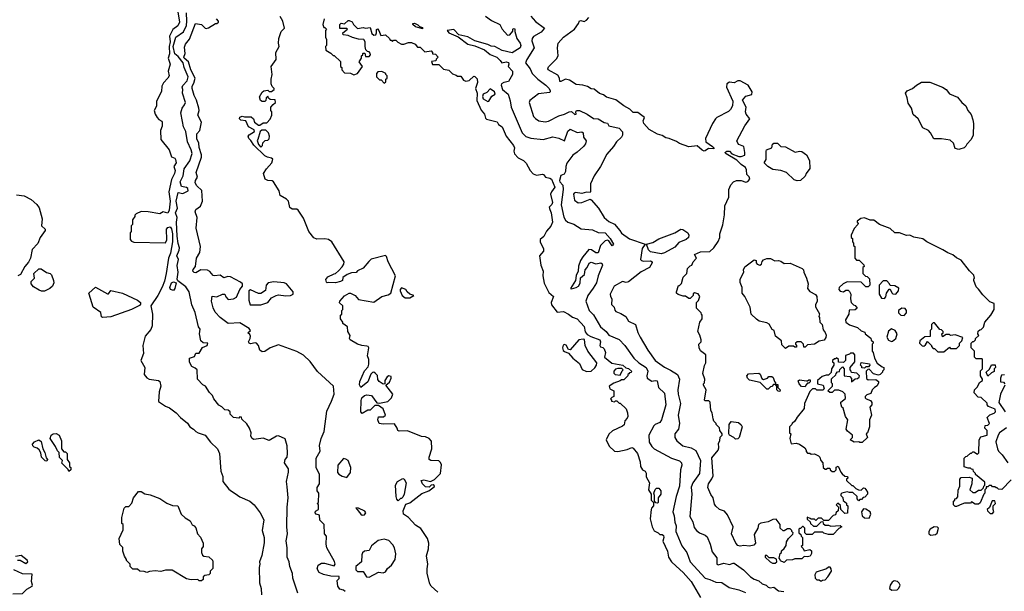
# Model space of a CAD drawing. Extents: x 1793424 to 1900092, y 321114 to 470632.
# Tile 139 of 256: x 1881501 to 1889966, y 359111 to 364027. Entities that reach past the tile are written whole.
import ezdxf

# ---------------------------------------------------------------- set-up
doc = ezdxf.new("R2010")
doc.units = 0

msp = doc.modelspace()

# ---------------------------------------------------------------- linework, layer by layer
at = {"layer": '0CON05XD'}
for points in [[(1882861.4, 364095), (1882874.6, 364005), (1882862.2, 363975), (1882818.8, 363941.2), (1882789.5, 363885), (1882794.7, 363835), (1882787.4, 363795), (1882788.3, 363731.7), (1882778.5, 363695), (1882795.7, 363645), (1882778.8, 363585), (1882785.8, 363545), (1882775.6, 363524.4), (1882738, 363485), (1882723.8, 363455), (1882720.5, 363409.5), (1882677.5, 363325), (1882676.4, 363283.6), (1882656.7, 363245), (1882665.8, 363215), (1882684.2, 363185), (1882698.5, 363168.5), (1882722.9, 363155), (1882727.3, 363145), (1882725, 363110), (1882710.6, 363075), (1882715.7, 362995.7), (1882785, 362908), (1882806.2, 362846.2), (1882835, 362837.1), (1882841.4, 362825), (1882845.4, 362795), (1882826, 362765), (1882838.5, 362728.5), (1882833.6, 362703.6)], [(1883893.3, 359095), (1883850, 359225), (1883846.7, 359265), (1883822.5, 359325), (1883816.7, 359365), (1883801.2, 359405), (1883801.2, 359485), (1883791.2, 359545), (1883803.6, 359606.4), (1883798.8, 359665), (1883801.2, 359835), (1883810, 359915), (1883800.8, 360010.8), (1883793.8, 360055), (1883813, 360137), (1883812.5, 360165), (1883777.5, 360215), (1883783.3, 360245), (1883800, 360265), (1883802.5, 360295), (1883801.7, 360361.7), (1883783, 360423), (1883725, 360446.7), (1883710, 360445), (1883645, 360407.5), (1883595, 360427.5), (1883515, 360417.5), (1883500, 360425), (1883487.5, 360445), (1883492.5, 360475), (1883477.5, 360515), (1883455, 360550), (1883411.7, 360591.7), (1883408.3, 360608.3), (1883395, 360610), (1883385, 360600), (1883340, 360605), (1883310, 360635), (1883310, 360655), (1883295, 360670), (1883265, 360672.5), (1883238.3, 360698.3), (1883212.3, 360712.3), (1883170, 360765), (1883157.5, 360795), (1883131.7, 360821.7), (1883100, 360875), (1883075, 360887.5), (1883030, 360935), (1883026.7, 361015), (1883010.7, 361030.7), (1882982.5, 361045), (1882962.5, 361082.5), (1882960, 361115), (1883005, 361130), (1883015, 361160), (1883045, 361160), (1883073.3, 361206.7), (1883112.5, 361225), (1883120, 361245), (1883078.3, 361248.3), (1883060, 361265), (1883047.5, 361325), (1883052.5, 361365), (1883038.8, 361385), (1883008.9, 361508.9), (1882982, 361575), (1882958.8, 361685), (1882928.3, 361728.3), (1882860, 361780), (1882855.7, 361795.7), (1882862.9, 361855), (1882855.9, 361914.1), (1882866, 361965), (1882853.1, 361995), (1882872.9, 362045), (1882874.6, 362065), (1882862.5, 362102.5), (1882855.2, 362164.8), (1882850.3, 362285), (1882856.5, 362325), (1882841.1, 362365), (1882857.3, 362405), (1882847.1, 362465), (1882865, 362540), (1882905, 362531.2), (1882950, 362555), (1882945.8, 362575), (1882935, 362583.3), (1882891.7, 362591.7), (1882881.4, 362631.4), (1882905.9, 362684.1), (1882914.7, 362745.3), (1882965, 362814), (1882983.6, 362875), (1882976.2, 362906.2), (1882943.1, 362975), (1882928.5, 363065), (1882909.2, 363105), (1882901.1, 363151.1), (1882885.6, 363225.6), (1882897.1, 363265), (1882919.6, 363295), (1882925.9, 363315), (1882900, 363395), (1882904.7, 363425), (1882899.4, 363445), (1882905, 363460), (1882940.1, 363499.9), (1882950, 363535), (1882915.3, 363615), (1882905.6, 363655), (1882865, 363711.2), (1882833.9, 363733.9), (1882820.6, 363795), (1882843.6, 363875), (1882908.4, 363921.6), (1882934.3, 363975.7), (1882939.4, 364015), (1882934.4, 364085.6)], [(1884298.3, 359108.3), (1884285, 359120), (1884255, 359130), (1884237.5, 359155), (1884230, 359205), (1884248.3, 359221.7), (1884248.3, 359238.3), (1884175, 359241.2), (1884114.2, 359254.2), (1884075, 359273.8), (1884058, 359305), (1884066.7, 359335), (1884095, 359353.3), (1884123, 359353), (1884205, 359330), (1884212.5, 359345), (1884206.7, 359366.7), (1884142.5, 359485), (1884137.5, 359515), (1884140, 359585), (1884122.5, 359605), (1884117.5, 359685), (1884083, 359723), (1884080, 359765), (1884050, 359775), (1884042.5, 359785), (1884045, 359800), (1884070, 359815), (1884070, 359855), (1884060, 359865), (1884070, 359875), (1884072.5, 359955), (1884060, 359975), (1884060, 360005), (1884080, 360035), (1884080, 360115), (1884048.8, 360175), (1884050.8, 360255), (1884084, 360315), (1884080, 360365), (1884094.4, 360425.6), (1884118, 360485), (1884140.9, 360659.1), (1884182, 360745), (1884204.2, 360805), (1884200, 360875), (1884060.3, 361000.3), (1883998.3, 361088.3), (1883941.7, 361141.7), (1883885, 361174), (1883725, 361230), (1883655, 361206.2), (1883607.7, 361172.3), (1883585, 361171.2), (1883565.9, 361185.9), (1883553.9, 361223.9), (1883537.5, 361245), (1883525, 361248), (1883485, 361240.6), (1883473.3, 361245), (1883469.6, 361255), (1883483.8, 361286.2), (1883485.3, 361305), (1883480.6, 361320.6), (1883462, 361335), (1883485.7, 361354.3), (1883475, 361371.2), (1883395, 361420), (1883294.2, 361414.2), (1883225, 361466.2), (1883182.7, 361512.7), (1883165, 361547.5), (1883150.8, 361605), (1883155, 361650), (1883195.9, 361644.1), (1883245, 361666.2), (1883265, 361667.5), (1883273, 361643), (1883295, 361620), (1883340, 361625), (1883365, 361640), (1883392.5, 361705), (1883417.5, 361735), (1883416.7, 361755), (1883400.5, 361770.5), (1883315, 361816), (1883291.7, 361818.3), (1883255, 361807.5), (1883225, 361830), (1883175, 361824), (1883165, 361828), (1883135, 361862.5), (1883115, 361872.5), (1883060, 361875), (1883015, 361850), (1883002.7, 361852.7), (1882991.2, 361865), (1882993, 361877), (1883014, 361905), (1883022.5, 361975), (1883050.8, 362025), (1883057.1, 362075), (1883019.2, 362235), (1883028.1, 362325), (1883010, 362375), (1883016.8, 362393.2), (1883056.3, 362423.7), (1883072.5, 362465), (1883067.1, 362557.1), (1883025, 362598.1), (1883010, 362625), (1883012.7, 362645), (1883028.8, 362671.2), (1883018.8, 362711.2), (1883065.5, 362845), (1883064.6, 362865), (1883043.2, 362926.8), (1883041.9, 362965), (1883025, 363002.5), (1883024.2, 363045), (1883051.4, 363075), (1883064.2, 363145), (1883031.5, 363205), (1883043.1, 363245), (1883041.1, 363265), (1883022.2, 363335), (1883000.6, 363375), (1882982.7, 363435), (1882983.8, 363455), (1882999.8, 363480.2), (1883010, 363525), (1882971.6, 363595), (1882953.7, 363663.7), (1882914.8, 363695), (1882912.4, 363705), (1882924.8, 363735), (1882919.3, 363790.7), (1882927.5, 363815), (1882962, 363858), (1883013.8, 363995), (1883064.5, 363984.5), (1883095, 363953.8), (1883105, 363951.2), (1883125, 363956.7), (1883185, 363992.5), (1883197, 363993), (1883210, 364005), (1883210, 364015), (1883192.5, 364035)], [(1885095, 359103.3), (1885040, 359155), (1885026.1, 359176.1), (1885003.8, 359265), (1885003.6, 359303.6), (1885011.2, 359345), (1885000, 359415), (1885016.2, 359475), (1885018, 359525), (1885008, 359565), (1884949.7, 359649.7), (1884905, 359678.8), (1884845, 359746.2), (1884800, 359775), (1884798.3, 359801.7), (1884820.7, 359859.3), (1884855, 359872.5), (1884959.3, 359950.7), (1885017.5, 359975), (1885065, 360010), (1885067, 360017), (1885055, 360027.5), (1885040, 360025), (1885022.5, 360007.5), (1884990.5, 360010.5), (1884963.3, 360035), (1884952.5, 360065), (1884975, 360069.2), (1885034.2, 360055.8), (1885067.4, 360072.6), (1885118.6, 360125), (1885127.5, 360197.5), (1885119.7, 360219.7), (1885105, 360232.5), (1885035, 360236.2), (1885021.2, 360245), (1885022.5, 360265), (1885045.7, 360335), (1885041.2, 360401.2), (1885021.2, 360425), (1884989.1, 360439.1), (1884955, 360441.2), (1884835, 360490), (1884765, 360487.5), (1884753, 360493), (1884747.5, 360515), (1884725, 360552.5), (1884625, 360547.5), (1884592.5, 360555), (1884580, 360585), (1884585, 360610), (1884629.3, 360610.7), (1884647.5, 360625), (1884625, 360680), (1884585, 360710), (1884555, 360710), (1884515, 360670), (1884495, 360670), (1884445, 360640), (1884433, 360653), (1884437, 360753), (1884443.8, 360776.2), (1884466.4, 360793.6), (1884485, 360800), (1884526.2, 360796.2), (1884571.7, 360731.7), (1884595, 360730), (1884666.1, 360743.9), (1884697.5, 360775), (1884710, 360805), (1884650, 360885), (1884679.4, 360910.6), (1884696, 360945), (1884695, 360957.5), (1884675, 360963.3), (1884660, 360955), (1884641.2, 360925), (1884640, 360895), (1884625, 360892.5), (1884591.2, 360915), (1884581.4, 360931.4), (1884576.7, 360966.7), (1884558.3, 360988.3), (1884545, 360994.2), (1884535, 360993.8), (1884521.4, 360978.6), (1884495, 360913.3), (1884433, 360863), (1884423.6, 360886.4), (1884426.7, 360915), (1884465, 361006.7), (1884498.6, 361041.4), (1884504.2, 361065), (1884502.5, 361105), (1884492, 361135), (1884502.5, 361205), (1884497.5, 361215), (1884485, 361220), (1884444, 361224), (1884405, 361236.2), (1884342.5, 361275), (1884337.5, 361285), (1884341.7, 361311.7), (1884322.5, 361345), (1884320, 361385), (1884280, 361415), (1884280, 361425), (1884260, 361455), (1884260, 361485), (1884270, 361495), (1884270, 361525), (1884280, 361535), (1884280, 361565), (1884251.7, 361591.7), (1884252.5, 361605), (1884295, 361651.2), (1884335, 361673.8), (1884345, 361673.8), (1884385, 361656.2), (1884415, 361620), (1884545, 361596.7), (1884614.1, 361645.9), (1884668.8, 361661.2), (1884691.2, 361675), (1884733.3, 361825), (1884670, 361945), (1884655, 361990), (1884645, 361997.5), (1884523.9, 361966.1), (1884501.7, 361948.3), (1884455, 361890.8), (1884405, 361866.7), (1884395, 361853.3), (1884355, 361848.8), (1884315.9, 361834.1), (1884280.7, 361809.3), (1884276.2, 361783.8), (1884260, 361775), (1884215, 361764), (1884155, 361767.5), (1884145, 361762.5), (1884138.3, 361768.3), (1884133.6, 361793.6), (1884150, 361815), (1884205, 361842.5), (1884217, 361843), (1884243, 361867), (1884275, 361900), (1884287, 361923), (1884290, 361945), (1884186.1, 362116.1), (1884155, 362137.5), (1884125, 362143.3), (1884055, 362140), (1884030.7, 362150.7), (1883987.5, 362205), (1883940.7, 362320.7), (1883895, 362390), (1883885, 362397.5), (1883845, 362397.5), (1883825, 362412.5), (1883812.5, 362465), (1883795, 362482.5), (1883740, 362515), (1883732.5, 362555), (1883683, 362633), (1883671.7, 362641.7), (1883635, 362642.5), (1883612.5, 362655), (1883597.5, 362705), (1883622.5, 362745), (1883670, 362795), (1883677, 362827), (1883667, 362837), (1883633, 362843), (1883610, 362855), (1883515, 362947.5), (1883488.3, 362988.3), (1883470, 363005), (1883466.7, 363025), (1883475, 363036.7), (1883520, 363065), (1883518.3, 363078.3), (1883467.5, 363105), (1883446.7, 363156.7), (1883403, 363163), (1883390, 363175), (1883395, 363187.5), (1883415, 363197.5), (1883435, 363190), (1883491.7, 363191.7), (1883510, 363175), (1883520, 363145), (1883555, 363120), (1883565, 363120), (1883595, 363140), (1883625, 363140), (1883655, 363170), (1883670, 363205), (1883670, 363235), (1883660, 363245), (1883660, 363275), (1883681.7, 363298.3), (1883700, 363315), (1883698.3, 363338.3), (1883655, 363340), (1883641.7, 363351.7), (1883635, 363370), (1883620, 363355), (1883618.3, 363331.7), (1883607.5, 363322.5), (1883585, 363322.5), (1883573, 363333), (1883563, 363363), (1883585, 363402.5), (1883600, 363415), (1883635, 363420), (1883645, 363410), (1883665, 363410), (1883690, 363425), (1883690, 363435), (1883673, 363453), (1883663.3, 363475), (1883662.5, 363515), (1883672.5, 363555), (1883663.8, 363625), (1883705.7, 363685), (1883704.3, 363745), (1883731.2, 363795), (1883726.7, 363825), (1883730, 363865), (1883750, 363925), (1883777.5, 363955), (1883762.5, 364015), (1883740, 364055)], [(1884120, 364035), (1884107.5, 363985), (1884115, 363960), (1884125, 363960), (1884140, 363945), (1884130, 363935)], [(1884130, 363935), (1884130, 363875), (1884140, 363855), (1884140, 363805), (1884130, 363795), (1884132.5, 363765), (1884175, 363740), (1884195, 363720), (1884205, 363720), (1884258.3, 363668.3), (1884260, 363625), (1884270, 363615), (1884270, 363595), (1884295, 363570), (1884345, 363567.5), (1884375, 363552.5), (1884405, 363562.5), (1884447.5, 363625), (1884420, 363665), (1884440, 363695), (1884440, 363715), (1884450, 363725), (1884450, 363735), (1884455, 363740), (1884468.3, 363738.3), (1884475, 363710), (1884505, 363710), (1884517.5, 363725), (1884515, 363740), (1884505, 363750), (1884491.7, 363751.7), (1884478.3, 363768.3), (1884470, 363795), (1884470, 363835), (1884460, 363855), (1884415, 363860), (1884363, 363873), (1884325, 363890), (1884282.5, 363895), (1884280, 363915), (1884320, 363945), (1884315, 363950), (1884255, 363950), (1884252.5, 363985), (1884265, 363997.5), (1884295, 363990), (1884325, 364020), (1884335, 364020), (1884359.3, 364009.3), (1884370, 363985), (1884405, 363950), (1884455, 363960), (1884475, 363952.5), (1884515, 363960), (1884528.3, 363908.3), (1884545, 363892.5), (1884563.3, 363896.7), (1884570, 363915), (1884568.3, 363941.7), (1884577, 363947), (1884587.5, 363935), (1884605, 363890), (1884647, 363897), (1884680, 363865), (1884685, 363850), (1884695, 363850), (1884705, 363840), (1884715, 363850), (1884735, 363850), (1884753, 363833), (1884785, 363817.5), (1884805, 363817.5), (1884845, 363830), (1884869.3, 363829.3), (1884900, 363815), (1884921.7, 363791.7), (1884945, 363790), (1884985, 363750), (1885038.3, 363758.3), (1885050, 363745), (1885051.7, 363731.7), (1885075, 363730), (1885100, 363705), (1885081.7, 363688.3), (1885078.3, 363671.7), (1885041.7, 363668.3), (1885051.7, 363641.7), (1885105, 363640), (1885145, 363600), (1885191.7, 363591.7), (1885221.7, 363561.7), (1885255, 363550), (1885265, 363540), (1885295, 363540), (1885317, 363507), (1885337, 363497), (1885365, 363503.3), (1885405, 363540), (1885415, 363537.5), (1885435, 363517.5), (1885435.8, 363485.8), (1885419.4, 363435), (1885434.5, 363394.5), (1885432.4, 363332.4), (1885469.3, 363249.3), (1885496.4, 363215), (1885505, 363180), (1885515, 363172.2), (1885605, 363148.8), (1885618.6, 363125), (1885649.2, 363105), (1885684.4, 363024.4), (1885748.1, 362945), (1885754.4, 362925), (1885749.4, 362895), (1885754.5, 362874.5), (1885787.6, 362837.6), (1885832.5, 362815), (1885855, 362793.3), (1885888.9, 362728.9), (1885915, 362700), (1885945, 362688.8), (1885995, 362699.2), (1886005, 362695.6), (1886022.8, 362672.8), (1886058.8, 362665), (1886072.5, 362655), (1886100.8, 362585), (1886073.6, 362546.4), (1886065.7, 362525), (1886081.5, 362455), (1886075, 362436), (1886054.4, 362415), (1886057.8, 362395), (1886070.8, 362365), (1886081.9, 362285), (1886067.8, 362252.2), (1886030.9, 362209.1), (1886007.9, 362162.1), (1885976.7, 362135), (1885976.7, 362115), (1886003.3, 362055), (1886003.6, 362036.4), (1885968.8, 361995), (1885982.5, 361915), (1886002.9, 361865), (1886000, 361825), (1886011.2, 361761.2), (1886050.8, 361680.8), (1886089.4, 361645), (1886071.9, 361595), (1886073.6, 361573.6), (1886121.5, 361511.5), (1886177, 361517), (1886220, 361495), (1886255, 361467.5), (1886295, 361453.3), (1886355, 361387.5), (1886363.6, 361343.6), (1886380.7, 361320.7), (1886411.2, 361301.2), (1886488.8, 361275), (1886493.6, 361256.4), (1886487.5, 361225), (1886495, 361212.5), (1886515, 361207.5), (1886527.5, 361195), (1886537.5, 361165), (1886530, 361125), (1886593, 361073), (1886687, 361057), (1886711.7, 361031.7), (1886735, 361027.5), (1886760, 361005), (1886758.3, 360991.7), (1886745, 360990), (1886738.3, 360981.7), (1886730, 360975), (1886730, 360965), (1886695, 360930), (1886675, 360930), (1886665, 360920), (1886608.3, 360901.7), (1886570, 360875), (1886573.6, 360853.6), (1886610, 360835), (1886610, 360785), (1886591.7, 360778.3), (1886580, 360765), (1886590, 360755), (1886590, 360745), (1886615, 360740), (1886625, 360750), (1886635, 360750), (1886655, 360730), (1886665, 360730), (1886715, 360680), (1886727.5, 360645), (1886730, 360615), (1886725, 360600), (1886703, 360577), (1886698.3, 360541.7), (1886685, 360530), (1886597.7, 360492.3), (1886567.5, 360462.5), (1886542.5, 360415), (1886568.3, 360358.3), (1886615, 360316.7), (1886645, 360313.3), (1886725, 360331.2), (1886765, 360346.7), (1886775, 360342.5), (1886813.8, 360295), (1886836.7, 360225), (1886837.5, 360185), (1886857, 360157), (1886877.5, 360145), (1886886.4, 360126.4), (1886886.7, 360095), (1886916.7, 360045), (1886907.5, 359985), (1886930, 359945), (1886930, 359895), (1886950, 359875), (1886950, 359845), (1886933, 359827), (1886930, 359815), (1886922.5, 359735), (1886937.5, 359665), (1886955, 359632.5), (1886990, 359615), (1887005, 359600), (1887025, 359600), (1887035, 359590), (1887038.8, 359575), (1887031.7, 359541.7), (1887072, 359455), (1887078.8, 359405), (1887103.8, 359365), (1887146.5, 359326.5), (1887205, 359273.8), (1887273.8, 359195), (1887355, 359057.5)], [(1884965, 363947.5), (1884905, 363966), (1884882, 363985), (1884880, 363995), (1884895, 363996.9), (1884925, 363983.8), (1884938.8, 363968.8), (1884965, 363960), (1884965, 363947.5)], [(1885507, 364057), (1885558.7, 364018.7), (1885630, 363985), (1885648.9, 363945), (1885695, 363892.7), (1885716, 363895), (1885741.7, 363928.3), (1885740, 363945), (1885745, 363950), (1885758.3, 363948.3), (1885757.5, 363925), (1885774.2, 363864.2), (1885803.8, 363825), (1885808.8, 363805), (1885803.3, 363785), (1885735, 363742.2), (1885648, 363762), (1885586.9, 363796.9), (1885555, 363797.6), (1885525, 363812.5), (1885415, 363846.1), (1885355, 363878), (1885276.4, 363896.4), (1885235, 363943.6), (1885176.2, 363935), (1885192.1, 363915), (1885270.4, 363880.4), (1885355, 363815.4), (1885415, 363803), (1885498.1, 363768.1), (1885545, 363727.8), (1885602.1, 363705), (1885633.1, 363675), (1885645, 363654.3), (1885685, 363665.5), (1885705, 363658), (1885707.1, 363645), (1885700, 363625), (1885738.8, 363585), (1885737.5, 363555), (1885702.5, 363495), (1885662.3, 363487.7), (1885644.1, 363475.9), (1885640, 363465), (1885651.2, 363425), (1885700, 363385), (1885719.1, 363329.1), (1885727.8, 363275), (1885760, 363195), (1885820, 363055), (1885853, 363023), (1885895, 363007.5), (1886002.5, 362997.5), (1886085, 363018), (1886135, 363008.8), (1886185, 362986.2), (1886215, 363066.7), (1886235, 363084.4), (1886295, 363057.7), (1886335, 363062.5), (1886345.8, 363055), (1886348.8, 363015), (1886372, 362985), (1886365, 362960), (1886348, 362935), (1886295, 362886.2), (1886257.3, 362862.7), (1886205, 362793.3), (1886196, 362765), (1886195, 362720), (1886183, 362697), (1886154, 362686), (1886140.9, 362645), (1886145, 362631.8), (1886172.2, 362602.2), (1886173.1, 362566.9), (1886156.9, 362435), (1886178.3, 362328.3), (1886193.2, 362303.2), (1886214.2, 362284.2), (1886265, 362268.8), (1886328.3, 362228.3), (1886425, 362219.2), (1886475, 362197.5), (1886535, 362194), (1886578.8, 362145), (1886607.5, 362095), (1886595, 362083.3), (1886566.1, 362126.1), (1886555, 362131.2), (1886535, 362124.4), (1886493.9, 362086.1), (1886475, 362023.1), (1886455, 362020.4), (1886417.7, 362047.7), (1886395, 362050.3), (1886342, 361988), (1886322.6, 361955), (1886306, 361906), (1886301.2, 361865), (1886284.1, 361825.9), (1886278.9, 361785), (1886236.7, 361715), (1886245, 361711.9), (1886285, 361722.6), (1886305.3, 361735), (1886319.5, 361760.5), (1886322.9, 361807.1), (1886355.8, 361835), (1886364, 361876), (1886380.8, 361895), (1886396.4, 361933.6), (1886415, 361941.6), (1886455, 361926.4), (1886496.3, 361936.3), (1886508.1, 361928.1), (1886512, 361915), (1886474.4, 361825), (1886458.9, 361765), (1886433, 361717), (1886386, 361655), (1886368, 361605), (1886396.8, 361526.8), (1886435, 361488.8), (1886495, 361384.3), (1886544.4, 361345), (1886567.5, 361315), (1886655, 361277.1), (1886704.4, 361225), (1886780, 361115), (1886825, 361075.6), (1886886.4, 361035), (1886900.4, 361005), (1886892.6, 360965), (1886895, 360944.6), (1886935, 360917.7), (1886965, 360924.2), (1886981.2, 360921.2), (1886994.3, 360864.3), (1887044.4, 360814.4), (1887055.8, 360715), (1887020, 360585), (1887005, 360562.5), (1886965, 360545.5), (1886954.3, 360535), (1886910, 360455), (1886913, 360393), (1886935.8, 360355.8), (1886957.3, 360337.3), (1887106.2, 360255), (1887175, 360232.9), (1887190.6, 360215), (1887194.4, 360195), (1887181.9, 360155), (1887174.3, 360015), (1887145.8, 359925), (1887116, 359795), (1887129.1, 359759.1), (1887134, 359705), (1887145.6, 359675), (1887143.3, 359625), (1887150, 359605), (1887195, 359503.3), (1887235.6, 359445), (1887264.4, 359365), (1887395, 359224), (1887435, 359212.9), (1887485, 359188.6), (1887536.6, 359186.6), (1887600, 359145), (1887685, 359124.2), (1887740.3, 359100.3)], [(1885895, 364057.5), (1885935, 364010), (1886012.5, 363955), (1885985, 363918), (1885919.3, 363880.7), (1885906.4, 363865), (1885905.3, 363845), (1885925.6, 363784.4), (1885860, 363685), (1885849.4, 363655), (1885889.2, 363605), (1885906.2, 363565), (1885955.6, 363515), (1886024.4, 363465), (1886053.8, 363435), (1886063.3, 363415), (1886062.5, 363405), (1886055, 363401.2), (1885961.8, 363388.2), (1885887.4, 363332.6), (1885881.4, 363315), (1885920, 363195), (1885935, 363176), (1885965, 363156), (1886018.1, 363148.1), (1886046.2, 363155), (1886135, 363199.4), (1886185, 363213.5), (1886225, 363234.4), (1886246, 363236), (1886275, 363210), (1886286.2, 363215), (1886282.5, 363235), (1886287.5, 363245), (1886314.3, 363245.7), (1886378.8, 363215), (1886435, 363176.7), (1886475, 363174.3), (1886525, 363142.9), (1886555, 363135.8), (1886567.5, 363115), (1886655, 363094.4), (1886683.4, 363063.4), (1886684.4, 363035), (1886675.4, 363015), (1886631.9, 362975), (1886606.7, 362935), (1886550.2, 362869.8), (1886494, 362765), (1886441.5, 362685), (1886409.4, 362615), (1886410, 362545), (1886405, 362540), (1886375, 362542.5), (1886335, 362532), (1886280.3, 362539.7), (1886267.5, 362535), (1886262, 362525), (1886271.2, 362475), (1886302.7, 362452.7), (1886335, 362453.3), (1886405, 362482.5), (1886415, 362477.5), (1886476.7, 362405), (1886526.7, 362325), (1886565, 362291.2), (1886615, 362268), (1886662, 362215), (1886675, 362192), (1886745, 362141.1), (1886880, 362095), (1886851.8, 362058.2), (1886838, 361965), (1886846.7, 361955), (1886865, 361950), (1886925, 361953.3), (1886937.5, 361945), (1886937.5, 361935), (1886915, 361896.7), (1886845, 361858.8), (1886735, 361773.3), (1886715, 361767.5), (1886683.6, 361776.4), (1886612.5, 361735), (1886576.7, 361665), (1886580, 361645), (1886592.5, 361625), (1886588.3, 361578.3), (1886612.5, 361555), (1886618.3, 361528.3), (1886627, 361517), (1886670.7, 361500.7), (1886713.3, 361473.3), (1886735, 361433.3), (1886795.8, 361405.8), (1886815.9, 361335.9), (1886835, 361297.5), (1886901.2, 361185), (1886964, 361095), (1887045, 361038.6), (1887096.7, 361013.3)], [(1886272.5, 363945), (1886306.1, 363993.9), (1886315, 364017.5), (1886325, 364020), (1886355, 364010), (1886375, 364021.2), (1886393.3, 364045)], [(1888602.5, 361425), (1888635, 361402.5), (1888705, 361380), (1888735, 361350), (1888768.3, 361338.3), (1888770, 361325), (1888818.3, 361288.3), (1888821.7, 361271.7), (1888840, 361255), (1888840, 361245), (1888830, 361235), (1888830, 361175), (1888840, 361165), (1888850, 361115), (1888873.6, 361073.6), (1888915, 361040), (1888930, 361035), (1888930, 361015), (1888920, 361005), (1888920, 360995), (1888900, 360975), (1888885, 360970), (1888841.7, 360981.7), (1888805, 361020), (1888791.7, 361018.3), (1888780, 361005), (1888781.7, 360941.7), (1888795, 360930), (1888861.7, 360931.7), (1888883.3, 360915), (1888883.8, 360905), (1888873, 360877), (1888850, 360865), (1888830, 360845), (1888818.3, 360811.7), (1888785, 360800), (1888770, 360785), (1888770, 360775), (1888780, 360765), (1888815, 360752.5), (1888827.5, 360735), (1888827.5, 360715), (1888810, 360695), (1888823.3, 360625), (1888807.5, 360585), (1888807.5, 360525), (1888790, 360475), (1888780, 360465), (1888790, 360435), (1888745, 360390), (1888725, 360390), (1888715, 360397.5), (1888675, 360392.5), (1888640, 360415), (1888660, 360435), (1888660, 360455), (1888617, 360487), (1888607.5, 360505), (1888620, 360585), (1888600, 360615), (1888580, 360685), (1888570, 360695), (1888560, 360725), (1888561.7, 360738.3), (1888601.7, 360768.3), (1888597, 360807), (1888577, 360827), (1888545, 360840), (1888505, 360840), (1888485, 360820), (1888465, 360820), (1888450, 360835), (1888490, 360875), (1888490, 360895), (1888480, 360905), (1888481.7, 360938.3), (1888518.3, 360971.7), (1888520, 360985), (1888531.7, 360998.3), (1888548.3, 361001.7), (1888551.7, 361018.3), (1888575, 361040), (1888590, 361025), (1888590, 360965), (1888638.3, 360958.3), (1888651.7, 360941.7), (1888651.7, 360911.7), (1888683, 360937), (1888705, 360940), (1888718.3, 360951.7), (1888720, 360965), (1888697, 360987), (1888651.7, 360991.7), (1888650, 361005), (1888640, 361015), (1888640, 361035), (1888680, 361085), (1888680, 361145), (1888668.3, 361158.3), (1888645, 361160), (1888635, 361150), (1888601.7, 361138.3), (1888600, 361095), (1888585, 361080), (1888541.7, 361081.7), (1888540, 361105), (1888525, 361120), (1888515, 361110), (1888505, 361110), (1888490, 361095), (1888490, 361085), (1888500, 361075), (1888500, 361055), (1888480, 361025), (1888478.3, 360991.7), (1888455, 360970), (1888435, 360970), (1888401.7, 360958.3), (1888360, 360925), (1888360, 360895), (1888410, 360885), (1888418.3, 360851.7), (1888405, 360840), (1888355, 360840), (1888341.7, 360851.7), (1888318.3, 360851.7), (1888295, 360830), (1888248.8, 360725), (1888245, 360682.5), (1888185, 360607.5), (1888166.4, 360573.6), (1888142.5, 360555), (1888140, 360545), (1888120, 360525), (1888120, 360475), (1888130, 360465), (1888122.5, 360425), (1888135, 360380), (1888176.2, 360383.8), (1888205, 360376), (1888250, 360345), (1888262.5, 360325), (1888263, 360313), (1888275, 360300), (1888295, 360300), (1888305, 360290), (1888335, 360292.5), (1888370, 360275), (1888380, 360265), (1888390, 360235), (1888407, 360217), (1888410, 360175), (1888425, 360160), (1888435, 360160), (1888445, 360170), (1888465, 360170), (1888470, 360155), (1888485, 360140), (1888505, 360140), (1888520, 360155), (1888521.7, 360178.3), (1888538.3, 360188.3), (1888560, 360135), (1888571.7, 360121.7), (1888595, 360100), (1888618.3, 360098.3), (1888620, 360085), (1888610, 360075), (1888610, 360065), (1888655, 360020), (1888665, 360020), (1888690, 359995), (1888713, 359983), (1888735, 359980), (1888755, 360000), (1888768.3, 359998.3), (1888777, 359987), (1888790, 359965), (1888790, 359945), (1888768.3, 359921.7), (1888751.7, 359918.3), (1888738.3, 359901.7), (1888725, 359900), (1888715, 359890), (1888700, 359905), (1888700, 359925), (1888665, 359960), (1888635, 359960), (1888615, 359967.5), (1888570, 359955), (1888560, 359945), (1888560, 359935), (1888578.3, 359918.3), (1888581.7, 359891.7), (1888608.3, 359868.3), (1888610, 359855), (1888620, 359845), (1888618.3, 359781.7), (1888595, 359780), (1888578.3, 359798.3), (1888560, 359815), (1888558.3, 359848.3), (1888535, 359870), (1888520, 359855), (1888540, 359835), (1888538.3, 359801.7), (1888521.7, 359788.3), (1888515, 359770), (1888495, 359762.5), (1888455, 359720), (1888415, 359720), (1888395, 359740), (1888365, 359740), (1888345, 359720), (1888335, 359730), (1888305, 359730), (1888298.3, 359738.3), (1888271.7, 359748.3), (1888271.7, 359731.7), (1888298.3, 359708.3), (1888300, 359695), (1888325, 359670), (1888355, 359670), (1888391.7, 359708.3), (1888405, 359710), (1888410, 359695), (1888425, 359680), (1888455, 359680), (1888475, 359670), (1888555, 359677.5), (1888570, 359665), (1888545, 359650), (1888495, 359600), (1888455, 359600), (1888415, 359610), (1888405, 359620), (1888335, 359620), (1888315, 359600), (1888265, 359600), (1888250, 359615), (1888250, 359655), (1888238.3, 359668.3), (1888231.7, 359668.3), (1888215, 359650), (1888205, 359650), (1888200, 359645), (1888200, 359615), (1888218.3, 359598.3), (1888220, 359585), (1888230, 359575), (1888230, 359505), (1888220, 359495), (1888238.3, 359478.3), (1888245, 359460), (1888295, 359470), (1888308.3, 359458.3), (1888310, 359435), (1888297, 359413), (1888275, 359407.5), (1888245, 359410), (1888225, 359390), (1888165, 359390), (1888145, 359382.5), (1888095, 359380), (1888075, 359360), (1888041.7, 359371.7), (1888040, 359385), (1888030, 359395), (1888040, 359435), (1888050, 359445), (1888051.7, 359458.3), (1888075, 359480), (1888090, 359505), (1888093, 359537), (1888110, 359565), (1888148.3, 359601.7), (1888150, 359615), (1888140, 359625), (1888140, 359635), (1888125, 359647.5), (1888103, 359647), (1888075, 359630), (1888065, 359630), (1888040, 359655), (1888040, 359685), (1888005, 359730), (1887975, 359727.5), (1887935, 359707.5), (1887873.6, 359696.4), (1887853.8, 359686.2), (1887846.2, 359655), (1887815, 359600), (1887827.5, 359525), (1887812.5, 359507.5), (1887775, 359500), (1887726.4, 359503.6), (1887695, 359498), (1887676.7, 359505), (1887658.8, 359525), (1887622, 359605), (1887633.8, 359665), (1887587.7, 359767.7), (1887560.7, 359800.7), (1887516.7, 359815), (1887485, 359842.5), (1887475, 359860), (1887463.9, 359913.9), (1887442.3, 359942.3), (1887418.8, 360005), (1887422.5, 360035), (1887452.1, 360077.9), (1887462.5, 360105), (1887452.1, 360257.9), (1887506.7, 360325), (1887512.5, 360345), (1887510, 360385), (1887520, 360405), (1887523, 360437), (1887540, 360455), (1887540, 360465), (1887520, 360495), (1887517, 360517), (1887490, 360545), (1887490, 360555), (1887470, 360575), (1887463, 360593), (1887453.3, 360645), (1887443.3, 360665), (1887437, 360737), (1887425, 360750), (1887395, 360750), (1887390, 360755), (1887402.5, 360845), (1887380, 360885), (1887380, 360895), (1887390, 360905), (1887392.5, 360935), (1887373.3, 360985), (1887388.3, 361051.7), (1887400, 361075), (1887400, 361145), (1887355, 361180), (1887342.5, 361205), (1887340, 361235), (1887360, 361255), (1887360, 361275), (1887350, 361315), (1887330, 361345), (1887350, 361425), (1887370, 361455), (1887370, 361485), (1887362.5, 361495), (1887360, 361505), (1887320, 361545), (1887320, 361595), (1887338.3, 361611.7), (1887350, 361645), (1887335, 361670), (1887302.5, 361677.5), (1887291.7, 361668.3), (1887290, 361655), (1887265, 361630), (1887255, 361630), (1887225, 361650), (1887205, 361650), (1887163, 361663), (1887147.5, 361675), (1887147.5, 361685), (1887165, 361740), (1887175, 361740), (1887191.7, 361758.3), (1887206.4, 361813.6), (1887237, 361843), (1887243, 361887), (1887265, 361910), (1887280, 361915), (1887292.5, 361945), (1887320, 361975), (1887301.7, 362008.3), (1887355, 362029.2), (1887435, 362033.3), (1887470, 362065), (1887505, 362120), (1887520, 362155), (1887521.2, 362185), (1887546.1, 362263.9), (1887560.7, 362349.3), (1887563.8, 362425), (1887599.3, 362500.7), (1887598.8, 362565), (1887615, 362606.7), (1887637.7, 362632.3), (1887665, 362643.3), (1887705, 362642.5), (1887745, 362630), (1887760, 362635), (1887777.5, 362655), (1887772.5, 362675), (1887752.5, 362695), (1887751.2, 362735), (1887740, 362755), (1887705, 362780), (1887668, 362818), (1887575, 362872.9), (1887564.1, 362885.9), (1887580, 362895), (1887605, 362895.8), (1887623.3, 362873.3), (1887685, 362848.8), (1887705, 362850), (1887735, 362862.5), (1887736.7, 362885), (1887726.7, 362935), (1887684.4, 362954.4), (1887674, 362965), (1887668, 362985), (1887735, 363112.5), (1887777.5, 363175), (1887747.5, 363215), (1887742.5, 363235), (1887745.8, 363275), (1887714.3, 363335), (1887745, 363370), (1887796.4, 363383.6), (1887797.5, 363405), (1887763, 363463), (1887695, 363500), (1887675, 363500), (1887645, 363482.5), (1887605, 363490), (1887580, 363475), (1887577.5, 363445), (1887633.3, 363325), (1887630, 363285), (1887613.3, 363255), (1887595, 363236.7), (1887493.9, 363186.1), (1887482.5, 363175), (1887456.4, 363133.6), (1887396.7, 363005), (1887401.2, 362975), (1887458.8, 362935), (1887470, 362925), (1887470, 362915), (1887421.7, 362918.3), (1887395, 362897.5), (1887385, 362896.7), (1887367.5, 362905), (1887325, 362943.3), (1887255, 362933.3), (1887175, 362962.5), (1887148.8, 362978.8), (1887086, 363005), (1887055, 363010), (1887025, 363031.5), (1886985, 363041.5), (1886912.7, 363082.7), (1886867.1, 363135), (1886862.7, 363157.3), (1886872.5, 363185), (1886815, 363228), (1886775, 363228), (1886747.5, 363257.5), (1886694.6, 363284.6), (1886627.5, 363337.5), (1886545, 363360), (1886521.2, 363381.2), (1886485, 363390.8), (1886438.8, 363428.8), (1886415, 363431.2), (1886382.5, 363452.5), (1886343.6, 363463.6), (1886285, 363470.4), (1886226.7, 363506.7), (1886195, 363515.3), (1886155, 363493.8), (1886145.7, 363495.7), (1886143.4, 363525), (1886128.2, 363548.2), (1886045.8, 363595), (1886041.4, 363605), (1886047.7, 363622.3), (1886115, 363690), (1886131.2, 363715), (1886123.8, 363785), (1886130, 363825), (1886176.7, 363875), (1886272.5, 363945)], [(1884635, 363480), (1884648.3, 363491.7), (1884650, 363515), (1884660, 363525), (1884660, 363545), (1884650, 363555), (1884650, 363565), (1884615, 363580), (1884581.7, 363578.3), (1884570, 363565), (1884570, 363535), (1884595, 363510), (1884608.3, 363508.3), (1884635, 363480)], [(1889575, 362910), (1889545, 362920), (1889530, 362965), (1889500.5, 362990.5), (1889425, 363002.5), (1889361.7, 363001.7), (1889332.5, 363055), (1889313.6, 363073.6), (1889267, 363097), (1889226.7, 363175), (1889181.7, 363211.7), (1889167.5, 363265), (1889138.3, 363308.3), (1889132.5, 363355), (1889117.5, 363395), (1889130, 363415), (1889176.1, 363433.9), (1889210, 363465), (1889255, 363490), (1889325, 363490), (1889435, 363446.7), (1889465, 363427.5), (1889495, 363390), (1889565, 363360), (1889602.5, 363315), (1889636.4, 363286.4), (1889652.5, 363245), (1889680.7, 363210.7), (1889696.7, 363165), (1889702.5, 363135), (1889697.5, 363035), (1889680, 362995), (1889643.3, 362956.7), (1889635, 362940), (1889620, 362925), (1889585, 362912.5), (1889575, 362910)], [(1885525, 363322.7), (1885535, 363327.1), (1885561.7, 363368.3), (1885588.1, 363385), (1885584.4, 363405), (1885545, 363432.9), (1885518.7, 363401.3), (1885485.7, 363385), (1885479.3, 363365), (1885485.6, 363345), (1885525, 363322.7)], [(1883575, 362930), (1883590, 362945), (1883591.7, 362968.3), (1883613, 362987), (1883635, 362990), (1883647, 363003), (1883650, 363025), (1883640, 363055), (1883617, 363077), (1883583, 363077), (1883570, 363065), (1883550, 362995), (1883543, 362987), (1883553, 362953), (1883575, 362930)], [(1888185, 362641.2), (1888158.3, 362648.3), (1888095, 362712.5), (1888045, 362730), (1887975, 362738.8), (1887934.2, 362764.2), (1887902.5, 362795), (1887917.5, 362825), (1887917.5, 362895), (1887923, 362907), (1887966.4, 362923.6), (1887972.5, 362955), (1887983.9, 362966.1), (1888015, 362966.2), (1888045, 362937.5), (1888085, 362932.5), (1888168.3, 362888.3), (1888205, 362896.7), (1888225, 362893.3), (1888266.7, 362865), (1888292.5, 362815), (1888293, 362747), (1888262.5, 362705), (1888255, 362680), (1888215, 362643.3), (1888185, 362641.2)], [(1882833.6, 362703.6), (1882806.5, 362653.5), (1882783.8, 362545), (1882795.4, 362465), (1882785, 362387.5), (1882776.1, 362363.9), (1882735, 362374.4), (1882705, 362356.9), (1882605.6, 362375.6), (1882545, 362376.7), (1882503, 362357), (1882490, 362345), (1882490, 362335), (1882470, 362305), (1882470, 362265), (1882460, 362255), (1882460, 362205), (1882450, 362195), (1882450, 362135), (1882461.7, 362121.7), (1882483, 362113), (1882755, 362107.5), (1882766.4, 362133.6), (1882763.9, 362226.1), (1882775, 362240), (1882795, 362246.7), (1882807, 362227), (1882815.2, 362185.2), (1882814.5, 362115), (1882797.8, 362017.8), (1882780.5, 361975), (1882761.1, 361845), (1882745, 361776.7), (1882725, 361726.7), (1882688.8, 361655), (1882630, 361565), (1882642, 361495), (1882640.6, 361395), (1882627.7, 361362.3), (1882580, 361305), (1882560, 361225), (1882566, 361155), (1882542.5, 361095), (1882577, 361037), (1882572.5, 360975), (1882595, 360947.5), (1882615, 360936.7), (1882694.1, 360924.1), (1882706.2, 360915), (1882713.9, 360876.1), (1882700, 360825), (1882695, 360742.5), (1882755, 360702.5), (1882788.3, 360688.3), (1882846.1, 360646.1), (1882882.5, 360605), (1882945, 360557.5), (1882964.1, 360524.1), (1882995, 360506.7), (1883015, 360486.7), (1883035, 360473.8), (1883095, 360452.5), (1883142.3, 360392.3), (1883202.5, 360335), (1883218, 360295), (1883231.2, 360145), (1883247.7, 360097.7), (1883248.8, 360055), (1883300.3, 359990.3), (1883321.2, 359971.2), (1883355, 359953.3), (1883395, 359923.3), (1883480, 359885), (1883516.7, 359855), (1883570, 359785), (1883601.2, 359725), (1883587.1, 359635), (1883603.8, 359575), (1883602.3, 359527.7), (1883582.3, 359417.7), (1883562, 359365), (1883566.2, 359345), (1883560, 359315), (1883562, 359185), (1883576.2, 359135), (1883580.7, 359080.7)], [(1881475, 362521.8), (1881540.8, 362510.8), (1881600, 362480), (1881648, 362438), (1881668.9, 362408.9), (1881693.1, 362315), (1881688.6, 362255), (1881720, 362225), (1881721.2, 362215), (1881676.4, 362153.6), (1881656.6, 362103.4), (1881608.5, 362051.5), (1881594.1, 361975.9), (1881578.3, 361941.7), (1881545, 361905.6), (1881508.6, 361835), (1881485, 361824.5)], [(1890025, 360070), (1889945, 359987.5), (1889915, 359990), (1889905, 360000), (1889895, 360000), (1889885, 360010), (1889865, 360010), (1889855, 360020), (1889835, 360020), (1889825, 360010), (1889811.7, 360008.3), (1889810, 359995), (1889800, 359985), (1889800, 359955), (1889790, 359945), (1889758.3, 359871.7), (1889745, 359860), (1889715, 359860), (1889685, 359880), (1889675, 359870), (1889625, 359870), (1889601.7, 359861.7), (1889555, 359840), (1889545, 359840), (1889530, 359855), (1889530, 359885), (1889540, 359895), (1889540, 359905), (1889555, 359910), (1889567, 359923), (1889568.3, 359981.7), (1889582.5, 360015), (1889582.5, 360075), (1889595, 360090), (1889665, 360092.5), (1889690, 360085), (1889687.5, 360035), (1889670, 359985), (1889695, 359960), (1889715, 359960), (1889745, 359980), (1889768.3, 359981.7), (1889788.3, 360001.7), (1889790, 360015), (1889800, 360025), (1889798.3, 360048.3), (1889720, 360115), (1889720, 360125), (1889701.7, 360141.7), (1889698.3, 360158.3), (1889685, 360160), (1889675, 360170), (1889655, 360170), (1889621.7, 360181.7), (1889622.5, 360255), (1889635, 360270), (1889647, 360273), (1889675, 360300), (1889685, 360300), (1889695, 360310), (1889705, 360310), (1889735, 360290), (1889748.3, 360301.7), (1889750, 360415), (1889765, 360440), (1889820, 360455), (1889820, 360495), (1889800, 360515), (1889801.7, 360538.3), (1889825, 360540), (1889840, 360555), (1889820, 360605), (1889841.7, 360628.3), (1889878.3, 360641.7), (1889890, 360655), (1889888.3, 360678.3), (1889831.7, 360701.7), (1889820, 360715), (1889818.3, 360728.3), (1889768.3, 360778.3), (1889741.7, 360781.7), (1889708.3, 360818.3), (1889710, 360845), (1889735, 360870), (1889753.6, 360906.4), (1889780, 360925), (1889780, 360935), (1889762.5, 360965), (1889763, 361007), (1889780, 361025), (1889780, 361105), (1889775, 361110), (1889725, 361110), (1889710, 361125), (1889710, 361175), (1889680, 361205), (1889680, 361245), (1889695, 361260), (1889705, 361260), (1889720, 361275), (1889720, 361285), (1889748.3, 361311.7), (1889740, 361325), (1889741.7, 361348.3), (1889755, 361360), (1889768.3, 361361.7), (1889788.3, 361381.7), (1889800, 361425), (1889850, 361485), (1889880, 361535), (1889880, 361585), (1889841.7, 361601.7), (1889781.7, 361661.7), (1889745, 361710), (1889725, 361730), (1889703, 361783), (1889703, 361797), (1889710, 361805), (1889705, 361830), (1889667, 361867), (1889595, 361957.5), (1889555, 361977.5), (1889522.5, 362005), (1889480.9, 362020.9), (1889438.9, 362048.9), (1889300, 362115), (1889265, 362142), (1889187.7, 362157.7), (1889155, 362173.8), (1889125, 362171.2), (1889065, 362192.5), (1889025, 362192.5), (1888985, 362230), (1888894.1, 362264.1), (1888845, 362302.5), (1888813, 362303), (1888765, 362322.5), (1888733.6, 362316.4), (1888700, 362295), (1888700, 362285), (1888710, 362275), (1888707.5, 362265), (1888675, 362230), (1888650, 362175), (1888650, 362155), (1888660, 362145), (1888660, 362115), (1888670, 362105), (1888670, 362085), (1888680, 362075), (1888680, 361975), (1888695, 361960), (1888718.3, 361958.3), (1888758.3, 361918.3), (1888760, 361905), (1888750, 361895), (1888750, 361845), (1888771.7, 361821.7), (1888788.3, 361818.3), (1888808.3, 361798.3), (1888810, 361745), (1888795, 361730), (1888775, 361730), (1888735, 361770), (1888615, 361772.5), (1888580, 361755), (1888547.5, 361725), (1888542.5, 361705), (1888555, 361693.3), (1888585, 361687.5), (1888605, 361700), (1888625, 361700), (1888635, 361690), (1888647.5, 361665), (1888642.5, 361625), (1888650, 361595), (1888670, 361575), (1888685, 361570), (1888700, 361545), (1888685, 361532.5), (1888631.7, 361528.3), (1888630, 361495), (1888600, 361445), (1888602.5, 361425)], [(1887015, 362014.2), (1886925, 362029.4), (1886908.6, 362048.6), (1886890, 362095), (1886945, 362112), (1886997.2, 362142.8), (1887135, 362194.2), (1887185, 362226), (1887202.7, 362222.7), (1887245, 362192.5), (1887253.3, 362175), (1887250, 362155), (1887231.2, 362135), (1887168.9, 362111.1), (1887135, 362071.5), (1887045, 362020.6), (1887015, 362014.2)], [(1888085, 361200), (1888055, 361230), (1888050, 361265), (1888000, 361305), (1887986.7, 361355), (1887971.7, 361361.7), (1887945, 361407.5), (1887925, 361420), (1887860, 361435), (1887835, 361450), (1887790, 361495), (1887782.5, 361555), (1887735.6, 361645.6), (1887713.8, 361675), (1887713.3, 361725), (1887696.4, 361766.4), (1887696.7, 361795), (1887725.8, 361854.2), (1887724.1, 361875.9), (1887735, 361900), (1887815, 361962.5), (1887832.5, 361955), (1887833.8, 361935), (1887841.2, 361925), (1887865, 361914.3), (1887880, 361925), (1887883.3, 361946.7), (1887895, 361962.5), (1887925, 361973.3), (1887955, 361973.3), (1887993.6, 361953.6), (1888025, 361956.2), (1888045, 361951.2), (1888075, 361930), (1888125, 361934), (1888228.3, 361888.3), (1888240, 361875), (1888242, 361855), (1888266.7, 361805), (1888278.8, 361755), (1888273.9, 361713.9), (1888295, 361690), (1888343, 361663), (1888353.3, 361645), (1888357, 361607), (1888343.3, 361575), (1888343, 361557), (1888376.4, 361496.4), (1888372.5, 361475), (1888377.5, 361465), (1888380, 361425), (1888400, 361405), (1888408.3, 361358.3), (1888426.1, 361336.1), (1888433.3, 361315), (1888432.5, 361295), (1888418.3, 361271.7), (1888375, 361262.5), (1888335, 361237.5), (1888275, 361230), (1888255, 361210), (1888241.7, 361211.7), (1888240, 361235), (1888220, 361255), (1888185, 361257.5), (1888170, 361245), (1888170, 361235), (1888180, 361225), (1888178.3, 361211.7), (1888165, 361210), (1888155, 361220), (1888115, 361220), (1888085, 361200)], [(1881688.3, 361691.7), (1881669.4, 361699.4), (1881619.7, 361729.7), (1881600, 361755), (1881600, 361775), (1881627.8, 361805), (1881623.5, 361845), (1881665, 361883.3), (1881686.7, 361885), (1881733, 361853), (1881764.1, 361844.1), (1881775, 361832.5), (1881790.8, 361785), (1881794.2, 361765), (1881784.3, 361735.7), (1881760, 361715), (1881715, 361692), (1881688.3, 361691.7)], [(1882215, 361464.2), (1882205, 361470), (1882199.5, 361509.5), (1882134.4, 361555), (1882097.5, 361665), (1882096.2, 361675), (1882153, 361727), (1882255, 361670), (1882265, 361670), (1882285, 361697.5), (1882385, 361676.2), (1882515, 361614.2), (1882541.2, 361595), (1882539.5, 361580.5), (1882530.3, 361569.7), (1882461.2, 361535), (1882285, 361471.9), (1882215, 361464.2)], [(1882825, 361699.2), (1882798.8, 361705), (1882791.4, 361725), (1882805, 361763.3), (1882825, 361771.2), (1882846.7, 361765), (1882836.4, 361713.6), (1882825, 361699.2)], [(1883575, 361574.4), (1883633.3, 361595), (1883667.5, 361635), (1883707.5, 361655), (1883725, 361659.2), (1883788.3, 361651.7), (1883830, 361655), (1883853.3, 361665), (1883853.3, 361685), (1883793.9, 361753.9), (1883775, 361763.8), (1883685, 361772.5), (1883637.5, 361765), (1883621.2, 361745), (1883613.6, 361696.4), (1883575, 361672.5), (1883555, 361673.3), (1883485, 361702.5), (1883470, 361695), (1883472.5, 361615), (1883482.5, 361575), (1883575, 361574.4)], [(1884855, 361633.8), (1884890, 361655), (1884855, 361667.5), (1884832.5, 361685), (1884820, 361705), (1884785, 361720), (1884773, 361707), (1884772.5, 361695), (1884790, 361655), (1884815, 361634), (1884855, 361633.8)], [(1888935, 361630), (1888947, 361643), (1888952.5, 361675), (1888975, 361710), (1888985, 361710), (1888998.8, 361678.8), (1889009.3, 361669.3), (1889033, 361667), (1889057.5, 361695), (1889058.3, 361718.3), (1889025, 361737.5), (1888985, 361740), (1888980, 361755), (1888955, 361780), (1888925, 361780), (1888890, 361745), (1888890, 361665), (1888911.7, 361631.7), (1888935, 361630)], [(1889105, 361482.5), (1889126.7, 361505), (1889126.4, 361526.4), (1889113.9, 361543.9), (1889085, 361546.7), (1889057.5, 361525), (1889057.5, 361505), (1889076.1, 361486.1), (1889105, 361482.5)], [(1889445, 361170), (1889495, 361210), (1889505, 361200), (1889555, 361200), (1889580, 361225), (1889580, 361245), (1889600, 361265), (1889610, 361295), (1889545, 361317.5), (1889505, 361310), (1889495, 361320), (1889465, 361320), (1889435, 361300), (1889430, 361325), (1889440, 361335), (1889440, 361345), (1889425, 361360), (1889411.7, 361361.7), (1889365, 361420), (1889355, 361420), (1889340, 361405), (1889340, 361365), (1889330, 361355), (1889328.3, 361301.7), (1889281.7, 361298.3), (1889240, 361265), (1889238, 361245), (1889261.4, 361221.4), (1889275, 361220), (1889289.2, 361230.8), (1889305, 361260), (1889340, 361225), (1889340, 361215), (1889355, 361200), (1889365, 361200), (1889395, 361170), (1889445, 361170)], [(1888995, 361260), (1889005, 361262.5), (1889033.6, 361286.4), (1889043.8, 361325), (1889027.5, 361355), (1888995, 361367.5), (1888971.7, 361348.3), (1888957, 361297), (1888971.7, 361271.7), (1888995, 361260)], [(1886375, 361002.5), (1886415, 361003.3), (1886446.1, 361033.9), (1886460, 361055), (1886463.3, 361075), (1886385, 361176.7), (1886362.5, 361225), (1886356.4, 361276.4), (1886345, 361280), (1886307.5, 361272.5), (1886235, 361187.5), (1886220, 361190), (1886198.3, 361228.3), (1886185, 361232.5), (1886173.6, 361226.4), (1886166.7, 361205), (1886175, 361182.5), (1886185, 361172.5), (1886219.3, 361159.3), (1886256.7, 361115), (1886315, 361070), (1886337.9, 361017.9), (1886375, 361002.5)], [(1888765, 361030), (1888741.7, 361031.7), (1888740, 361045), (1888730, 361055), (1888735, 361080), (1888808.3, 361068.3), (1888810, 361055), (1888798.3, 361041.7), (1888775, 361040), (1888765, 361030)], [(1889825, 360960), (1889810, 360995), (1889838.3, 361021.7), (1889855, 361060), (1889888.3, 361058.3), (1889890, 361035), (1889880, 361025), (1889878.3, 361001.7), (1889855, 360990), (1889825, 360960)], [(1886665, 360970), (1886681.7, 361008.3), (1886690, 361015), (1886678.3, 361028.3), (1886643, 361027), (1886625, 361020), (1886610, 361005), (1886608.3, 360988.3), (1886620, 360975), (1886665, 360970)], [(1887096.7, 361013.3), (1887156.4, 360976.4), (1887174.4, 360935), (1887159.5, 360845), (1887161.5, 360805), (1887181.9, 360725), (1887161.9, 360625), (1887174.4, 360555), (1887165.8, 360505), (1887133.8, 360465), (1887134, 360435), (1887152, 360405), (1887201.7, 360361.7), (1887275, 360345.6), (1887315, 360322), (1887354.6, 360235), (1887345.7, 360125), (1887287.1, 360045), (1887273.4, 360006.6), (1887279.5, 359945), (1887262.5, 359755), (1887289.2, 359709.2), (1887300.5, 359660.5), (1887320, 359635), (1887345, 359613.8), (1887395, 359593.3), (1887410.5, 359580.5), (1887438.8, 359515), (1887455, 359450), (1887495, 359400), (1887495, 359343.3), (1887505, 359340), (1887555, 359353.1), (1887605, 359342.9), (1887635, 359354), (1887645, 359352), (1887725, 359295.6), (1887785, 359236.9), (1887815.8, 359215.8), (1887855, 359200), (1887885, 359175.7), (1887917.5, 359165), (1887935, 359146.7), (1887952, 359142), (1887985.5, 359145.5), (1888024.4, 359114.4), (1888070.3, 359110.3)], [(1888035, 360830), (1888021.7, 360831.7), (1888010, 360845), (1888010, 360875), (1888000, 360890), (1887981.7, 360888.3), (1887968.3, 360871.7), (1887955, 360870), (1887935, 360850), (1887925, 360850), (1887867, 360907), (1887775, 360927.5), (1887757.5, 360945), (1887752.5, 360965), (1887768.3, 360981.7), (1887855, 360986.2), (1887868.3, 360978.3), (1887881.7, 360941.7), (1887895, 360932.5), (1887930, 360945), (1887943, 360957), (1887967, 360957), (1887978.3, 360948.3), (1887990, 360915), (1888000, 360905), (1888000, 360890), (1888018.3, 360888.3), (1888020, 360865), (1888040, 360845), (1888035, 360830)], [(1889968.3, 360971.7), (1889941.7, 360968.3), (1889932.5, 360945), (1889933, 360913), (1889958.3, 360908.3), (1889970, 360895)], [(1888255, 360870), (1888223.6, 360873.6), (1888202.5, 360895), (1888195, 360920), (1888205, 360930), (1888265, 360920), (1888275, 360920), (1888285, 360930), (1888298.3, 360928.3), (1888298.3, 360911.7), (1888285, 360900), (1888275, 360900), (1888260, 360885), (1888255, 360870)], [(1889970, 360885), (1889932.5, 360805), (1889920, 360735), (1889973.3, 360655)], [(1887655, 360420), (1887640, 360435), (1887603.3, 360453.3), (1887597.5, 360465), (1887600, 360545), (1887618.3, 360571.7), (1887681.7, 360561.7), (1887703, 360543), (1887712.5, 360525), (1887687.5, 360435), (1887675, 360422.5), (1887655, 360420)], [(1881925, 360140), (1881918.3, 360158.3), (1881863, 360213), (1881870, 360235), (1881843, 360263), (1881840, 360305), (1881825, 360320), (1881810, 360355), (1881764.1, 360424.1), (1881773.3, 360455), (1881790, 360465), (1881815, 360467.5), (1881840, 360455), (1881860, 360405), (1881860, 360335), (1881881.7, 360311.7), (1881895, 360310), (1881910, 360295), (1881910, 360245), (1881930, 360215), (1881930, 360185), (1881940, 360175), (1881940, 360155), (1881925, 360140)], [(1889985, 360516.7), (1889926.1, 360473.9), (1889913.3, 360455), (1889892.5, 360395), (1889906.7, 360335), (1889916.7, 360315), (1889946.7, 360285), (1889997, 360217)], [(1881735, 360230), (1881721.7, 360231.7), (1881687.5, 360265), (1881681.7, 360301.7), (1881668.3, 360328.3), (1881651.7, 360341.7), (1881625, 360350), (1881613, 360363), (1881610, 360375), (1881630, 360395), (1881665, 360412.5), (1881685, 360400), (1881700, 360335), (1881717.5, 360305), (1881728.3, 360258.3), (1881740, 360245), (1881735, 360230)], [(1884315, 360090), (1884346.6, 360133.4), (1884347.9, 360175), (1884325.6, 360235), (1884305, 360248.5), (1884285, 360251.9), (1884237.1, 360195), (1884233.6, 360133.6), (1884245, 360117.5), (1884275, 360100), (1884315, 360090)], [(1884755, 359890), (1884743, 359903), (1884737, 359927), (1884732, 360025), (1884750, 360055), (1884795, 360082.5), (1884807.5, 360075), (1884822.5, 360045), (1884807.5, 359945), (1884795, 359920), (1884785, 359910), (1884775, 359910), (1884755, 359890)], [(1883065, 359200), (1883045, 359200), (1883031.7, 359211.7), (1882975, 359210), (1882935, 359217.5), (1882811.7, 359291.7), (1882755, 359292.5), (1882715, 359282.5), (1882665, 359287.5), (1882618.3, 359281.7), (1882595, 359272.5), (1882571.7, 359281.7), (1882533, 359283), (1882515, 359300), (1882475, 359300), (1882450, 359325), (1882450, 359345), (1882420, 359375), (1882420, 359385), (1882403, 359413), (1882387.5, 359455), (1882387, 359487), (1882363, 359513), (1882357.5, 359565), (1882391.7, 359638.3), (1882390, 359685), (1882380, 359695), (1882380, 359745), (1882400, 359825), (1882415, 359840), (1882438.3, 359841.7), (1882465, 359870), (1882480, 359915), (1882521.7, 359968.3), (1882545, 359970), (1882578.3, 359948.3), (1882621.7, 359941.7), (1882705, 359910), (1882765, 359870), (1882815, 359847.5), (1882860, 359845), (1882890, 359775), (1882923.6, 359743.6), (1882965.9, 359715.9), (1882983.6, 359683.6), (1883000, 359675), (1883016.1, 359656.1), (1883030, 359605), (1883057, 359577), (1883080, 359525), (1883077.5, 359495), (1883063.3, 359475), (1883063.6, 359443.6), (1883073, 359423), (1883083, 359413), (1883128.3, 359408.3), (1883158.3, 359378.3), (1883162.5, 359365), (1883161.7, 359308.3), (1883140, 359285), (1883140, 359265), (1883127, 359253), (1883091.7, 359248.3), (1883080, 359235), (1883078.3, 359211.7), (1883065, 359200)], [(1886985, 359870), (1886971.7, 359871.7), (1886960, 359885), (1886960, 359935), (1886952.5, 359955), (1886965, 359987.5), (1886975, 359996.7), (1886995, 359998.8), (1887012, 359975), (1887013, 359947), (1886990, 359915), (1886990, 359875), (1886985, 359870)], [(1889865, 359780), (1889877.5, 359795), (1889870, 359815), (1889870, 359845), (1889890, 359865), (1889885, 359890), (1889861.7, 359888.3), (1889838.3, 359831.7), (1889820, 359815), (1889821.7, 359801.7), (1889845, 359780), (1889865, 359780)], [(1884447, 359767), (1884465, 359770), (1884476.7, 359785), (1884468.8, 359798.8), (1884415, 359826.7), (1884391.7, 359828.3), (1884433.6, 359773.6), (1884447, 359767)], [(1888805, 359740), (1888817.5, 359775), (1888812.5, 359795), (1888777, 359817), (1888755, 359820), (1888737.5, 359795), (1888745, 359760), (1888765, 359742.5), (1888805, 359740)], [(1889335, 359592.5), (1889375, 359600), (1889388.8, 359611.2), (1889400, 359655), (1889393, 359663), (1889363.6, 359666.4), (1889327.5, 359645), (1889317.5, 359625), (1889317.5, 359605), (1889335, 359592.5)], [(1884505, 359233.3), (1884585, 359276.7), (1884625, 359270), (1884645, 359277.5), (1884663.6, 359306.4), (1884697.5, 359335), (1884730, 359385), (1884733.9, 359433.9), (1884724.1, 359484.1), (1884710.5, 359510.5), (1884675, 359548.8), (1884635, 359558), (1884582.1, 359547.9), (1884525, 359503.3), (1884506.7, 359463.3), (1884465, 359456.7), (1884449.3, 359440.7), (1884442.5, 359425), (1884440, 359365), (1884390, 359325), (1884390, 359295), (1884405, 359280), (1884455, 359280), (1884482.5, 359235), (1884505, 359233.3)], [(1881481.7, 359378.3), (1881505, 359380), (1881555, 359350), (1881570, 359365), (1881565, 359380), (1881515, 359420), (1881465, 359410)], [(1887995, 359352.5), (1888010, 359365), (1888008.3, 359388.3), (1887985, 359397.5), (1887945, 359400), (1887925, 359420), (1887911.7, 359418.3), (1887910, 359405), (1887953.6, 359363.6), (1887973, 359353), (1887995, 359352.5)], [(1881441.7, 359088.3), (1881525, 359092.5), (1881562, 359128), (1881607.5, 359155), (1881612.5, 359165), (1881602.5, 359195), (1881608.3, 359258.3), (1881525, 359262.5), (1881450, 359295)], [(1888395, 359200), (1888403, 359207), (1888425, 359210), (1888450, 359235), (1888480, 359285), (1888477.5, 359305), (1888468.3, 359318.3), (1888455, 359320), (1888437, 359303), (1888350, 359275), (1888338.3, 359251.7), (1888340, 359225), (1888355, 359210), (1888375, 359210), (1888385, 359200), (1888395, 359200)], [(1889000.7, 359120.7), (1889045, 359123.3), (1889060.7, 359139.3), (1889070, 359165), (1889062.3, 359182.3), (1889046.7, 359195), (1889019.5, 359200.5), (1889001.4, 359188.6), (1888983.8, 359165), (1888980, 359135), (1889000.7, 359120.7)]]:
    msp.add_lwpolyline(points, dxfattribs=at)

doc.saveas('drawing.dxf')
